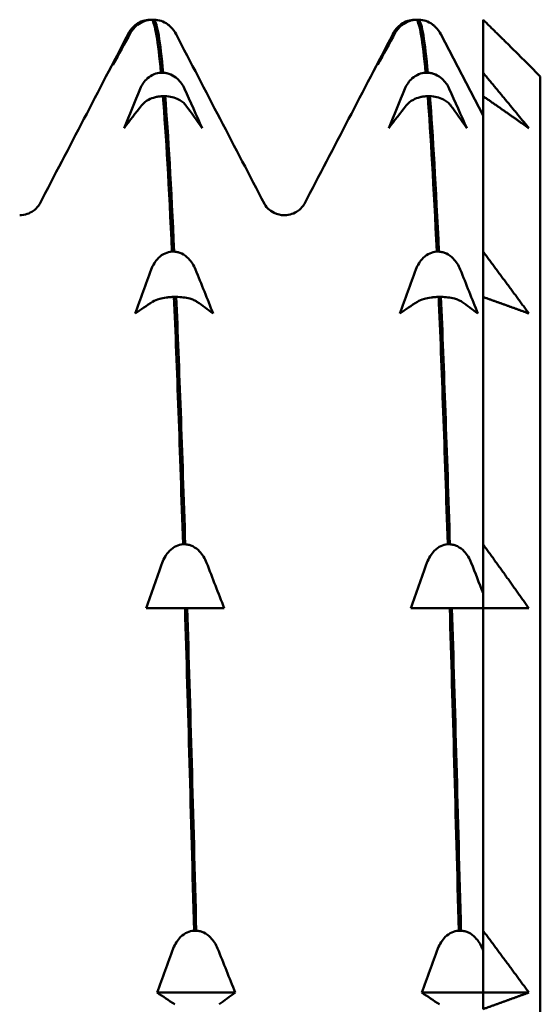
# Model space of a CAD drawing. Header units: millimetres. Extents: x 65 to 370, y 57 to 247.
# Tile 13 of 24: x 133.76 to 138.3, y 204.25 to 212.84. Entities that reach past the tile are written whole.
import ezdxf

# ---------------------------------------------------------------- set-up
doc = ezdxf.new("R2010")
doc.units = ezdxf.units.MM
doc.layers.add('Видимый контур (ГОСТ)', color=7, linetype='Continuous', lineweight=50)

msp = doc.modelspace()

# ---------------------------------------------------------------- linework, layer by layer
at = {"layer": 'Видимый контур (ГОСТ)'}
for p, q in [((134.893, 212.8446), (134.9105, 212.8446)), ((134.9299, 212.8446), (134.9105, 212.8446)), ((137.2044, 212.8446), (137.2219, 212.8446)), ((137.2413, 212.8446), (137.2219, 212.8446)), ((137.8018, 212.8446), (137.8018, 212.3814)), ((137.4322, 212.7176), (137.8018, 212.0083)), ((134.9893, 212.3814), (135.0087, 212.3814)), ((137.3007, 212.3814), (137.3201, 212.3814)), ((137.8018, 212.1768), (137.8018, 212.3814)), ((138.3018, 212.3493), (138.2018, 212.4493)), ((138.3018, 212.3493), (138.3018, 180.1493)), ((135.0262, 212.1768), (135.0068, 212.1768)), ((137.3376, 212.1768), (137.3182, 212.1768)), ((137.8018, 212.1768), (137.8018, 210.8189)), ((135.0856, 210.8189), (135.105, 210.8189)), ((137.397, 210.8189), (137.4164, 210.8189)), ((137.8018, 210.4236), (137.8018, 210.8189)), ((135.1226, 210.4236), (135.1031, 210.4236)), ((137.434, 210.4236), (137.4145, 210.4236)), ((137.8018, 210.4236), (137.8018, 208.2635)), ((135.1819, 208.2635), (135.2013, 208.2635)), ((137.4933, 208.2635), (137.5127, 208.2635)), ((137.8018, 207.7044), (137.8018, 208.2635)), ((137.8018, 207.8372), (137.8018, 207.7044)), ((135.0131, 207.7044), (134.8593, 207.7044)), ((135.1994, 207.7044), (135.0131, 207.7044)), ((135.2189, 207.7044), (135.1994, 207.7044)), ((135.4002, 207.7044), (135.2189, 207.7044)), ((135.5415, 207.7044), (135.4002, 207.7044)), ((137.3245, 207.7044), (137.1707, 207.7044)), ((137.5108, 207.7044), (137.3245, 207.7044)), ((137.5303, 207.7044), (137.5108, 207.7044)), ((137.7116, 207.7044), (137.5303, 207.7044)), ((137.8018, 207.7044), (137.7116, 207.7044)), ((137.8018, 207.7044), (137.8018, 204.8893)), ((135.2782, 204.8893), (135.2976, 204.8893)), ((137.5896, 204.8893), (137.609, 204.8893)), ((137.8018, 204.3493), (137.8018, 204.8893)), ((137.8018, 204.7174), (137.8018, 204.3493)), ((135.6378, 204.3493), (134.9556, 204.3493)), ((137.8018, 204.3493), (137.267, 204.3493)), ((138.2018, 204.3493), (137.8018, 204.3493)), ((137.8018, 204.2046), (137.8018, 204.3493)), ((137.8018, 204.3493), (137.8018, 204.2423))]:
    msp.add_line(p, q, dxfattribs=at)
for points, knots in [([(134.7116, 212.7303), (134.7188, 212.7446), (134.728, 212.7584), (134.7494, 212.7834), (134.7616, 212.7947), (134.7923, 212.8167), (134.8117, 212.8268), (134.8522, 212.8401), (134.8722, 212.8438), (134.893, 212.8446)], [-0.02572708, -0.02572708, -0.02572708, -0.02572708, -0.01933654, -0.01933654, -0.01337878, -0.01337878, -0.00623494, -0.00623494, 0, 0, 0, 0]), ([(134.9105, 212.8446), (134.8992, 212.8442), (134.8881, 212.8429), (134.866, 212.8386), (134.8552, 212.8357), (134.8226, 212.8242), (134.8028, 212.8133), (134.7603, 212.7818), (134.7394, 212.7579), (134.7242, 212.7303)], [-0.02885716, -0.02885716, -0.02885716, -0.02885716, -0.02499573, -0.02499573, -0.02102795, -0.02102795, -0.01254855, -0.01254855, 0, 0, 0, 0]), ([(135.0672, 212.7885), (135.0611, 212.7942), (135.0545, 212.7996), (135.0306, 212.8167), (135.0113, 212.8268), (134.9708, 212.8401), (134.9507, 212.8438), (134.9299, 212.8446)], [-0.01640083, -0.01640083, -0.01640083, -0.01640083, -0.01337878, -0.01337878, -0.00623494, -0.00623494, 0, 0, 0, 0]), ([(137.023, 212.7303), (137.0302, 212.7446), (137.0394, 212.7584), (137.0608, 212.7834), (137.073, 212.7947), (137.1037, 212.8167), (137.1231, 212.8268), (137.1636, 212.8401), (137.1836, 212.8438), (137.2044, 212.8446)], [-0.02572708, -0.02572708, -0.02572708, -0.02572708, -0.01933654, -0.01933654, -0.01337878, -0.01337878, -0.00623494, -0.00623494, 0, 0, 0, 0]), ([(137.2219, 212.8446), (137.2106, 212.8442), (137.1995, 212.8429), (137.1774, 212.8386), (137.1666, 212.8357), (137.134, 212.8242), (137.1142, 212.8133), (137.0717, 212.7818), (137.0508, 212.7579), (137.0356, 212.7303)], [-0.02885716, -0.02885716, -0.02885716, -0.02885716, -0.02499573, -0.02499573, -0.02102795, -0.02102795, -0.01254855, -0.01254855, 0, 0, 0, 0]), ([(137.3786, 212.7885), (137.3725, 212.7942), (137.3659, 212.7996), (137.342, 212.8167), (137.3227, 212.8268), (137.2822, 212.8401), (137.2621, 212.8438), (137.2413, 212.8446)], [-0.01640083, -0.01640083, -0.01640083, -0.01640083, -0.01337878, -0.01337878, -0.00623494, -0.00623494, 0, 0, 0, 0]), ([(134.8079, 212.2415), (134.8152, 212.2589), (134.8243, 212.2758), (134.8457, 212.3064), (134.8579, 212.3203), (134.8886, 212.3473), (134.908, 212.3597), (134.9485, 212.3759), (134.9686, 212.3804), (134.9893, 212.3814)], [-0.02572708, -0.02572708, -0.02572708, -0.02572708, -0.01933654, -0.01933654, -0.01337878, -0.01337878, -0.00623494, -0.00623494, 0, 0, 0, 0]), ([(135.0087, 212.3814), (135.02, 212.3809), (135.0311, 212.3793), (135.0532, 212.3742), (135.064, 212.3705), (135.0966, 212.3565), (135.1164, 212.3432), (135.1589, 212.3045), (135.1799, 212.2752), (135.1951, 212.2415)], [-0.02885716, -0.02885716, -0.02885716, -0.02885716, -0.02499573, -0.02499573, -0.02102795, -0.02102795, -0.01254855, -0.01254855, 0, 0, 0, 0]), ([(137.1193, 212.2415), (137.1266, 212.2589), (137.1357, 212.2758), (137.1571, 212.3064), (137.1693, 212.3203), (137.2, 212.3473), (137.2194, 212.3597), (137.2599, 212.3759), (137.28, 212.3804), (137.3007, 212.3814)], [-0.02572708, -0.02572708, -0.02572708, -0.02572708, -0.01933654, -0.01933654, -0.01337878, -0.01337878, -0.00623494, -0.00623494, 0, 0, 0, 0]), ([(137.3201, 212.3814), (137.3314, 212.3809), (137.3425, 212.3793), (137.3646, 212.3742), (137.3754, 212.3705), (137.408, 212.3565), (137.4278, 212.3432), (137.4703, 212.3045), (137.4913, 212.2752), (137.5065, 212.2415)], [-0.02885716, -0.02885716, -0.02885716, -0.02885716, -0.02499573, -0.02499573, -0.02102795, -0.02102795, -0.01254855, -0.01254855, 0, 0, 0, 0]), ([(135.0068, 212.1768), (134.9956, 212.1765), (134.9844, 212.1756), (134.9623, 212.1726), (134.9515, 212.1705), (134.9189, 212.1624), (134.8991, 212.1547), (134.8566, 212.1324), (134.8357, 212.1155), (134.8205, 212.096)], [-0.02885716, -0.02885716, -0.02885716, -0.02885716, -0.02499573, -0.02499573, -0.02102795, -0.02102795, -0.01254855, -0.01254855, 0, 0, 0, 0]), ([(135.2076, 212.096), (135.2004, 212.1061), (135.1913, 212.1159), (135.1698, 212.1335), (135.1577, 212.1415), (135.1269, 212.1571), (135.1076, 212.1642), (135.0671, 212.1736), (135.047, 212.1762), (135.0262, 212.1768)], [-0.02572708, -0.02572708, -0.02572708, -0.02572708, -0.01933654, -0.01933654, -0.01337878, -0.01337878, -0.00623494, -0.00623494, 0, 0, 0, 0]), ([(137.3182, 212.1768), (137.307, 212.1765), (137.2958, 212.1756), (137.2737, 212.1726), (137.2629, 212.1705), (137.2303, 212.1624), (137.2105, 212.1547), (137.168, 212.1324), (137.1471, 212.1155), (137.1319, 212.096)], [-0.02885716, -0.02885716, -0.02885716, -0.02885716, -0.02499573, -0.02499573, -0.02102795, -0.02102795, -0.01254855, -0.01254855, 0, 0, 0, 0]), ([(137.519, 212.096), (137.5118, 212.1061), (137.5027, 212.1159), (137.4812, 212.1335), (137.4691, 212.1415), (137.4383, 212.1571), (137.419, 212.1642), (137.3785, 212.1736), (137.3584, 212.1762), (137.3376, 212.1768)], [-0.02572708, -0.02572708, -0.02572708, -0.02572708, -0.01933654, -0.01933654, -0.01337878, -0.01337878, -0.00623494, -0.00623494, 0, 0, 0, 0]), ([(133.7558, 211.1374), (133.8014, 211.1374), (133.8448, 211.1546), (133.8949, 211.1887), (133.9082, 211.2041), (133.9244, 211.2255), (133.9284, 211.2327), (133.9309, 211.2375)], [0, 0, 0, 0, 0.02780371, 0.02780371, 0.05196147, 0.05196147, 0.07432923, 0.07432923, 0.07432923, 0.07432923]), ([(135.8921, 211.2375), (135.8961, 211.2298), (135.9031, 211.2151), (135.9381, 211.1817), (135.9554, 211.1682), (136.0034, 211.1455), (136.0351, 211.1374), (136.0672, 211.1374)], [0, 0, 0, 0, 0.03594986, 0.03594986, 0.05480461, 0.05480461, 0.07436131, 0.07436131, 0.07436131, 0.07436131]), ([(136.0672, 211.1374), (136.1128, 211.1374), (136.1562, 211.1546), (136.2063, 211.1887), (136.2196, 211.2041), (136.2358, 211.2255), (136.2398, 211.2327), (136.2423, 211.2375)], [0, 0, 0, 0, 0.02780371, 0.02780371, 0.05196147, 0.05196147, 0.07432923, 0.07432923, 0.07432923, 0.07432923]), ([(134.9042, 210.6628), (134.9115, 210.6822), (134.9206, 210.7011), (134.942, 210.7352), (134.9542, 210.7507), (134.985, 210.7808), (135.0043, 210.7946), (135.0448, 210.8127), (135.0649, 210.8178), (135.0856, 210.8189)], [-0.02572708, -0.02572708, -0.02572708, -0.02572708, -0.01933654, -0.01933654, -0.01337878, -0.01337878, -0.00623494, -0.00623494, 0, 0, 0, 0]), ([(135.105, 210.8189), (135.1163, 210.8183), (135.1274, 210.8165), (135.1495, 210.8108), (135.1604, 210.8067), (135.1929, 210.7911), (135.2127, 210.7762), (135.2552, 210.7331), (135.2762, 210.7004), (135.2914, 210.6628)], [-0.02885716, -0.02885716, -0.02885716, -0.02885716, -0.02499573, -0.02499573, -0.02102795, -0.02102795, -0.01254855, -0.01254855, 0, 0, 0, 0]), ([(137.2156, 210.6628), (137.2229, 210.6822), (137.232, 210.7011), (137.2534, 210.7352), (137.2656, 210.7507), (137.2964, 210.7808), (137.3157, 210.7946), (137.3562, 210.8127), (137.3763, 210.8178), (137.397, 210.8189)], [-0.02572708, -0.02572708, -0.02572708, -0.02572708, -0.01933654, -0.01933654, -0.01337878, -0.01337878, -0.00623494, -0.00623494, 0, 0, 0, 0]), ([(137.4164, 210.8189), (137.4277, 210.8183), (137.4388, 210.8165), (137.4609, 210.8108), (137.4718, 210.8067), (137.5043, 210.7911), (137.5241, 210.7762), (137.5666, 210.7331), (137.5876, 210.7004), (137.6028, 210.6628)], [-0.02885716, -0.02885716, -0.02885716, -0.02885716, -0.02499573, -0.02499573, -0.02102795, -0.02102795, -0.01254855, -0.01254855, 0, 0, 0, 0]), ([(135.1031, 210.4236), (135.0919, 210.4234), (135.0807, 210.423), (135.0586, 210.4214), (135.0478, 210.4203), (135.0152, 210.4161), (134.9954, 210.4122), (134.9529, 210.4006), (134.932, 210.3918), (134.9168, 210.3818)], [-0.02885716, -0.02885716, -0.02885716, -0.02885716, -0.02499573, -0.02499573, -0.02102795, -0.02102795, -0.01254855, -0.01254855, 0, 0, 0, 0]), ([(135.3039, 210.3818), (135.2967, 210.387), (135.2876, 210.392), (135.2661, 210.4012), (135.254, 210.4053), (135.2232, 210.4134), (135.2039, 210.4171), (135.1634, 210.4219), (135.1433, 210.4233), (135.1226, 210.4236)], [-0.02572708, -0.02572708, -0.02572708, -0.02572708, -0.01933654, -0.01933654, -0.01337878, -0.01337878, -0.00623494, -0.00623494, 0, 0, 0, 0]), ([(137.4145, 210.4236), (137.4033, 210.4234), (137.3921, 210.423), (137.37, 210.4214), (137.3592, 210.4203), (137.3266, 210.4161), (137.3068, 210.4122), (137.2643, 210.4006), (137.2434, 210.3918), (137.2282, 210.3818)], [-0.02885716, -0.02885716, -0.02885716, -0.02885716, -0.02499573, -0.02499573, -0.02102795, -0.02102795, -0.01254855, -0.01254855, 0, 0, 0, 0]), ([(137.6153, 210.3818), (137.6081, 210.387), (137.599, 210.392), (137.5775, 210.4012), (137.5654, 210.4053), (137.5346, 210.4134), (137.5153, 210.4171), (137.4748, 210.4219), (137.4547, 210.4233), (137.434, 210.4236)], [-0.02572708, -0.02572708, -0.02572708, -0.02572708, -0.01933654, -0.01933654, -0.01337878, -0.01337878, -0.00623494, -0.00623494, 0, 0, 0, 0]), ([(135.0005, 208.1018), (135.0078, 208.122), (135.0169, 208.1415), (135.0383, 208.1769), (135.0505, 208.1929), (135.0813, 208.224), (135.1006, 208.2383), (135.1411, 208.2571), (135.1612, 208.2623), (135.1819, 208.2635)], [-0.02572708, -0.02572708, -0.02572708, -0.02572708, -0.01933654, -0.01933654, -0.01337878, -0.01337878, -0.00623494, -0.00623494, 0, 0, 0, 0]), ([(135.2013, 208.2635), (135.2126, 208.2628), (135.2237, 208.261), (135.2458, 208.2551), (135.2567, 208.2509), (135.2892, 208.2347), (135.309, 208.2193), (135.3515, 208.1746), (135.3725, 208.1408), (135.3877, 208.1018)], [-0.02885716, -0.02885716, -0.02885716, -0.02885716, -0.02499573, -0.02499573, -0.02102795, -0.02102795, -0.01254855, -0.01254855, 0, 0, 0, 0]), ([(137.3119, 208.1018), (137.3192, 208.122), (137.3283, 208.1415), (137.3497, 208.1769), (137.3619, 208.1929), (137.3927, 208.224), (137.412, 208.2383), (137.4525, 208.2571), (137.4726, 208.2623), (137.4933, 208.2635)], [-0.02572708, -0.02572708, -0.02572708, -0.02572708, -0.01933654, -0.01933654, -0.01337878, -0.01337878, -0.00623494, -0.00623494, 0, 0, 0, 0]), ([(137.5127, 208.2635), (137.524, 208.2628), (137.5351, 208.261), (137.5572, 208.2551), (137.5681, 208.2509), (137.6006, 208.2347), (137.6204, 208.2193), (137.6629, 208.1746), (137.6839, 208.1408), (137.6991, 208.1018)], [-0.02885716, -0.02885716, -0.02885716, -0.02885716, -0.02499573, -0.02499573, -0.02102795, -0.02102795, -0.01254855, -0.01254855, 0, 0, 0, 0]), ([(135.0968, 204.7332), (135.1041, 204.7526), (135.1132, 204.7715), (135.1347, 204.8056), (135.1468, 204.8211), (135.1776, 204.8512), (135.1969, 204.865), (135.2374, 204.8831), (135.2575, 204.8882), (135.2782, 204.8893)], [-0.02572708, -0.02572708, -0.02572708, -0.02572708, -0.01933654, -0.01933654, -0.01337878, -0.01337878, -0.00623494, -0.00623494, 0, 0, 0, 0]), ([(135.2976, 204.8893), (135.3089, 204.8887), (135.32, 204.8869), (135.3421, 204.8812), (135.353, 204.8771), (135.3856, 204.8615), (135.4053, 204.8466), (135.4478, 204.8035), (135.4688, 204.7708), (135.484, 204.7332)], [-0.02885716, -0.02885716, -0.02885716, -0.02885716, -0.02499573, -0.02499573, -0.02102795, -0.02102795, -0.01254855, -0.01254855, 0, 0, 0, 0]), ([(137.4082, 204.7332), (137.4155, 204.7526), (137.4246, 204.7715), (137.4461, 204.8056), (137.4582, 204.8211), (137.489, 204.8512), (137.5083, 204.865), (137.5488, 204.8831), (137.5689, 204.8882), (137.5896, 204.8893)], [-0.02572708, -0.02572708, -0.02572708, -0.02572708, -0.01933654, -0.01933654, -0.01337878, -0.01337878, -0.00623494, -0.00623494, 0, 0, 0, 0]), ([(137.609, 204.8893), (137.6203, 204.8887), (137.6314, 204.8869), (137.6535, 204.8812), (137.6644, 204.8771), (137.697, 204.8615), (137.7167, 204.8466), (137.7592, 204.8035), (137.7802, 204.7708), (137.7954, 204.7332)], [-0.02885716, -0.02885716, -0.02885716, -0.02885716, -0.02499573, -0.02499573, -0.02102795, -0.02102795, -0.01254855, -0.01254855, 0, 0, 0, 0])]:
    msp.add_open_spline(points, degree=3, knots=knots, dxfattribs=at)
for points in [[(134.9105, 212.8446), (134.9368, 212.8164), (134.963, 212.6608), (134.9893, 212.3814)], [(135.0087, 212.3814), (134.9825, 212.6608), (134.9562, 212.8164), (134.9299, 212.8446)], [(137.2219, 212.8446), (137.2482, 212.8164), (137.2744, 212.6608), (137.3007, 212.3814)], [(137.3201, 212.3814), (137.2939, 212.6608), (137.2676, 212.8164), (137.2413, 212.8446)], [(134.5704, 212.4493), (134.6171, 212.5431), (134.6642, 212.6368), (134.7116, 212.7303)], [(134.7242, 212.7303), (134.6726, 212.6368), (134.6213, 212.5431), (134.5704, 212.4493)], [(134.7021, 212.7176), (134.7121, 212.7368), (134.7252, 212.7604), (134.7557, 212.7885)], [(135.0672, 212.7885), (135.0977, 212.7604), (135.1108, 212.7368), (135.1208, 212.7176)], [(136.8818, 212.4493), (136.9285, 212.5431), (136.9756, 212.6368), (137.023, 212.7303)], [(137.0356, 212.7303), (136.984, 212.6368), (136.9327, 212.5431), (136.8818, 212.4493)], [(137.0135, 212.7176), (137.0235, 212.7368), (137.0366, 212.7604), (137.0671, 212.7885)], [(137.3786, 212.7885), (137.4091, 212.7604), (137.4222, 212.7368), (137.4322, 212.7176)], [(133.9309, 211.2375), (134.188, 211.7309), (134.4451, 212.2242), (134.7021, 212.7176)], [(135.1208, 212.7176), (135.3779, 212.2242), (135.635, 211.7309), (135.8921, 211.2375)], [(136.2423, 211.2375), (136.4994, 211.7309), (136.7565, 212.2242), (137.0135, 212.7176)], [(134.6667, 211.8973), (134.7134, 212.0122), (134.7605, 212.1269), (134.8079, 212.2415)], [(135.1951, 212.2415), (135.2466, 212.1269), (135.2979, 212.0122), (135.3489, 211.8973)], [(136.9781, 211.8973), (137.0248, 212.0122), (137.0719, 212.1269), (137.1193, 212.2415)], [(137.5065, 212.2415), (137.558, 212.1269), (137.6093, 212.0122), (137.6603, 211.8973)], [(135.0068, 212.1768), (135.0331, 211.8429), (135.0594, 211.3868), (135.0856, 210.8189)], [(135.105, 210.8189), (135.0788, 211.3868), (135.0525, 211.8429), (135.0262, 212.1768)], [(137.3182, 212.1768), (137.3445, 211.8429), (137.3708, 211.3868), (137.397, 210.8189)], [(137.4164, 210.8189), (137.3902, 211.3868), (137.3639, 211.8429), (137.3376, 212.1768)], [(134.8205, 212.096), (134.7689, 212.0299), (134.7176, 211.9636), (134.6667, 211.8973)], [(135.3489, 211.8973), (135.3022, 211.9636), (135.2551, 212.0299), (135.2076, 212.096)], [(137.1319, 212.096), (137.0803, 212.0299), (137.029, 211.9636), (136.9781, 211.8973)], [(137.6603, 211.8973), (137.6136, 211.9636), (137.5665, 212.0299), (137.519, 212.096)], [(134.763, 210.2789), (134.8097, 210.407), (134.8568, 210.535), (134.9042, 210.6628)], [(135.2914, 210.6628), (135.343, 210.535), (135.3942, 210.407), (135.4452, 210.2789)], [(137.0744, 210.2789), (137.1211, 210.407), (137.1682, 210.535), (137.2156, 210.6628)], [(137.6028, 210.6628), (137.6544, 210.535), (137.7056, 210.407), (137.7566, 210.2789)], [(135.1031, 210.4236), (135.1294, 209.8068), (135.1557, 209.0812), (135.1819, 208.2635)], [(135.2013, 208.2635), (135.1751, 209.0812), (135.1488, 209.8068), (135.1226, 210.4236)], [(137.4145, 210.4236), (137.4408, 209.8068), (137.4671, 209.0812), (137.4933, 208.2635)], [(137.5127, 208.2635), (137.4865, 209.0812), (137.4602, 209.8068), (137.434, 210.4236)], [(134.9168, 210.3818), (134.8652, 210.3475), (134.8139, 210.3132), (134.763, 210.2789)], [(135.4452, 210.2789), (135.3985, 210.3132), (135.3514, 210.3475), (135.3039, 210.3818)], [(137.2282, 210.3818), (137.1766, 210.3475), (137.1253, 210.3132), (137.0744, 210.2789)], [(137.7566, 210.2789), (137.7099, 210.3132), (137.6628, 210.3475), (137.6153, 210.3818)], [(134.8593, 207.7044), (134.906, 207.8371), (134.9531, 207.9695), (135.0005, 208.1018)], [(135.3877, 208.1018), (135.4393, 207.9695), (135.4906, 207.8371), (135.5415, 207.7044)], [(137.1707, 207.7044), (137.2174, 207.8371), (137.2645, 207.9695), (137.3119, 208.1018)], [(137.6991, 208.1018), (137.7335, 208.0137), (137.7677, 207.9255), (137.8018, 207.8372)], [(135.1994, 207.7044), (135.2257, 206.8467), (135.252, 205.9012), (135.2782, 204.8893)], [(135.2976, 204.8893), (135.2714, 205.9012), (135.2451, 206.8467), (135.2189, 207.7044)], [(137.5108, 207.7044), (137.5371, 206.8467), (137.5634, 205.9012), (137.5896, 204.8893)], [(137.609, 204.8893), (137.5828, 205.9012), (137.5565, 206.8467), (137.5303, 207.7044)], [(134.9556, 204.3493), (135.0023, 204.4774), (135.0494, 204.6054), (135.0968, 204.7332)], [(135.484, 204.7332), (135.5356, 204.6054), (135.5869, 204.4774), (135.6378, 204.3493)], [(137.267, 204.3493), (137.3137, 204.4774), (137.3608, 204.6054), (137.4082, 204.7332)], [(137.7954, 204.7332), (137.7975, 204.7279), (137.7996, 204.7226), (137.8018, 204.7174)], [(135.1094, 204.2464), (135.0578, 204.2807), (135.0065, 204.315), (134.9556, 204.3493)], [(135.6378, 204.3493), (135.5911, 204.315), (135.544, 204.2807), (135.4966, 204.2464)], [(137.4208, 204.2464), (137.3692, 204.2807), (137.3179, 204.315), (137.267, 204.3493)]]:
    msp.add_open_spline(points, degree=3, dxfattribs=at)
for points, weights in [([(138.2018, 212.4493), (138.0065, 212.6445), (137.8018, 212.8446)], [1.00007486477, 1.00018271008, 1]), ([(137.8018, 212.3814), (138.0065, 212.1364), (138.2018, 211.8973)], [1, 1.00018271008, 1.00007486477]), ([(138.2018, 211.8973), (138.0065, 212.0353), (137.8018, 212.1768)], [1.00007486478, 1.00018271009, 1]), ([(137.8018, 210.8189), (138.0065, 210.5456), (138.2018, 210.2789)], [1, 1.00018271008, 1.00007486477]), ([(138.2018, 210.2789), (138.0065, 210.3504), (137.8018, 210.4236)], [1.00007486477, 1.00018271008, 1]), ([(137.8018, 208.2635), (138.0065, 207.9805), (138.2018, 207.7044)], [1, 1.00018271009, 1.00007486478]), ([(138.2018, 207.7044), (138.0065, 207.7044), (137.8018, 207.7044)], [1.00007486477, 1.00018271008, 1]), ([(137.8018, 204.8893), (138.0065, 204.616), (138.2018, 204.3493)], [1, 1.00018271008, 1.00007486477]), ([(138.2018, 204.3493), (138.0065, 204.2778), (137.8018, 204.2046)], [1.00007486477, 1.00018271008, 1])]:
    msp.add_rational_spline(points, weights, degree=2, dxfattribs=at)

doc.saveas('drawing.dxf')
